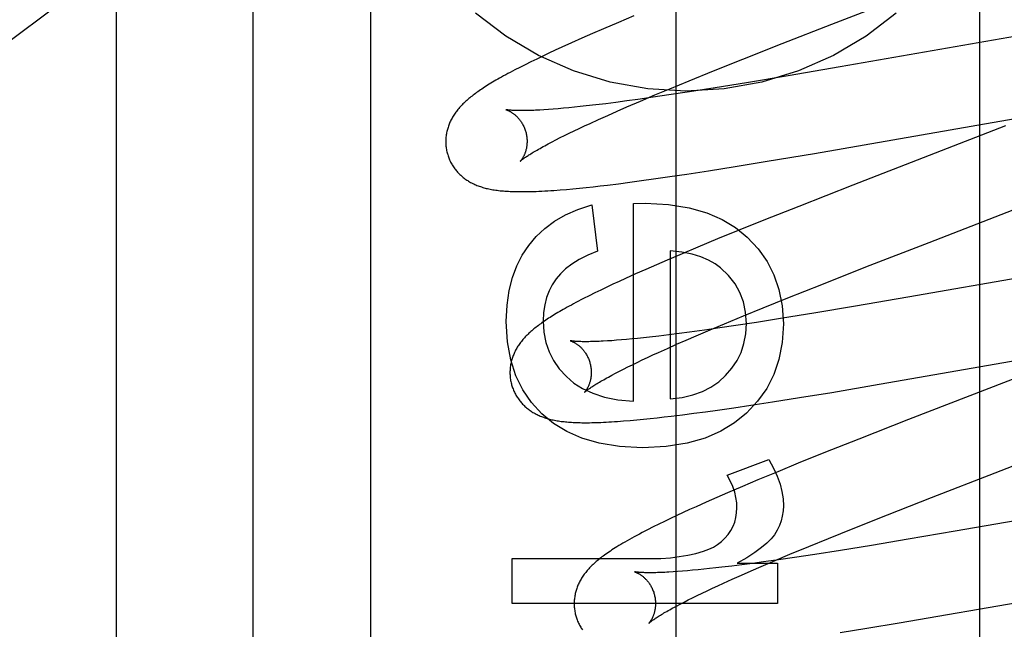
# Model space of a CAD drawing. Header units: inches. Extents: x 0 to 227, y 0 to 147.
# Tile 30 of 78: x 79.197 to 79.439, y 75.107 to 75.257. Entities that reach past the tile are written whole.
import ezdxf

# ---------------------------------------------------------------- set-up
doc = ezdxf.new("R2010")
doc.units = ezdxf.units.IN
doc.header["$LTSCALE"] = 12.505625
doc.header["$MEASUREMENT"] = 0
doc.linetypes.add('HIDDEN', pattern=[0.2, 0.1, -0.1])
doc.layers.add('DEFAULT_2', color=8, linetype='HIDDEN')
doc.layers.add('RIGHTHAND_DOOR_ASSEMBLY', color=7, linetype='CONTINUOUS')

msp = doc.modelspace()

# ---------------------------------------------------------------- linework, layer by layer
at = {"layer": 'DEFAULT_2', "color": 8, "linetype": 'HIDDEN'}
for p, q in [((79.28326, 72.03445), (79.28326, 77.53496)), ((79.22076, 74.6863), (79.22076, 75.42935)), ((79.43306, 74.69923), (79.43306, 75.30403)), ((79.39663, 75.256), (79.43946, 75.27262)), ((79.34417, 75.25642), (79.34048, 75.25485)), ((79.34798, 75.25802), (79.34417, 75.25642)), ((79.38445, 75.25125), (79.39663, 75.256)), ((79.33779, 75.25369), (79.33518, 75.25255)), ((79.34048, 75.25485), (79.33779, 75.25369)), ((79.33265, 75.25143), (79.33021, 75.25033)), ((79.33518, 75.25255), (79.33265, 75.25143)), ((79.37478, 75.24743), (79.38445, 75.25125)), ((79.44395, 75.25341), (79.39872, 75.24554)), ((79.32707, 75.24888), (79.32555, 75.24816)), ((79.32863, 75.2496), (79.32707, 75.24888)), ((79.33021, 75.25033), (79.32863, 75.2496)), ((79.3226, 75.24674), (79.32122, 75.24605)), ((79.32405, 75.24744), (79.3226, 75.24674)), ((79.32555, 75.24816), (79.32405, 75.24744)), ((79.36754, 75.24453), (79.37478, 75.24743)), ((79.31991, 75.24539), (79.31867, 75.24476)), ((79.32122, 75.24605), (79.31991, 75.24539)), ((79.36158, 75.2421), (79.36754, 75.24453)), ((79.39872, 75.24554), (79.38586, 75.24333)), ((79.35681, 75.24014), (79.36158, 75.2421)), ((79.37564, 75.24162), (79.36796, 75.24038)), ((79.38586, 75.24333), (79.37564, 75.24162)), ((79.35314, 75.23861), (79.35681, 75.24014)), ((79.36164, 75.23938), (79.35657, 75.23861)), ((79.36796, 75.24038), (79.36164, 75.23938)), ((79.34355, 75.23678), (79.34102, 75.23646)), ((79.34618, 75.23713), (79.34355, 75.23678)), ((79.3489, 75.2375), (79.34618, 75.23713)), ((79.34625, 75.23567), (79.34962, 75.23712)), ((79.35266, 75.23804), (79.3489, 75.2375)), ((79.34962, 75.23712), (79.35314, 75.23861)), ((79.35657, 75.23861), (79.35266, 75.23804)), ((79.32694, 75.23502), (79.32584, 75.23495)), ((79.32811, 75.23511), (79.32694, 75.23502)), ((79.32933, 75.23521), (79.32811, 75.23511)), ((79.33061, 75.23532), (79.32933, 75.23521)), ((79.33195, 75.23544), (79.33061, 75.23532)), ((79.33333, 75.23558), (79.33195, 75.23544)), ((79.33477, 75.23573), (79.33333, 75.23558)), ((79.33626, 75.2359), (79.33477, 75.23573)), ((79.33858, 75.23616), (79.33626, 75.2359)), ((79.34102, 75.23646), (79.33858, 75.23616)), ((79.34151, 75.23358), (79.34383, 75.23461)), ((79.34383, 75.23461), (79.34625, 75.23567)), ((79.43795, 75.23219), (79.44996, 75.23425)), ((79.33717, 75.23162), (79.33928, 75.23259)), ((79.33928, 75.23259), (79.34151, 75.23358)), ((79.39236, 75.22425), (79.43795, 75.23219)), ((79.33207, 75.22921), (79.33326, 75.22979)), ((79.33326, 75.22979), (79.33451, 75.23038)), ((79.33451, 75.23038), (79.33582, 75.23099)), ((79.33582, 75.23099), (79.33717, 75.23162)), ((79.43933, 75.23098), (79.40177, 75.21643)), ((79.3269, 75.22659), (79.32782, 75.22708)), ((79.32782, 75.22708), (79.3288, 75.22758)), ((79.3288, 75.22758), (79.32983, 75.22811)), ((79.32983, 75.22811), (79.33092, 75.22865)), ((79.33092, 75.22865), (79.33207, 75.22921)), ((79.37285, 75.221), (79.38076, 75.2223)), ((79.38076, 75.2223), (79.39236, 75.22425)), ((79.36095, 75.21914), (79.36627, 75.21996)), ((79.36627, 75.21996), (79.37285, 75.221)), ((79.34697, 75.21716), (79.34984, 75.21754)), ((79.34984, 75.21754), (79.35278, 75.21795)), ((79.35278, 75.21795), (79.35681, 75.21853)), ((79.35681, 75.21853), (79.36095, 75.21914)), ((79.32983, 75.21527), (79.33139, 75.2154)), ((79.33139, 75.2154), (79.33297, 75.21555)), ((79.33297, 75.21555), (79.3346, 75.2157)), ((79.3346, 75.2157), (79.33626, 75.21587)), ((79.33626, 75.21587), (79.33796, 75.21606)), ((79.33796, 75.21606), (79.33969, 75.21625)), ((79.33969, 75.21625), (79.34146, 75.21646)), ((79.34146, 75.21646), (79.34418, 75.2168)), ((79.34418, 75.2168), (79.34697, 75.21716)), ((79.40177, 75.21643), (79.38849, 75.21122)), ((79.33763, 75.21162), (79.33904, 75.2002)), ((79.34782, 75.21193), (79.35076, 75.21199)), ((79.34782, 75.16331), (79.34782, 75.21193)), ((79.38849, 75.21122), (79.37988, 75.2078)), ((79.42056, 75.20237), (79.44269, 75.21093)), ((79.37988, 75.2078), (79.37361, 75.20528)), ((79.37361, 75.20528), (79.36855, 75.20321)), ((79.36855, 75.20321), (79.36364, 75.20118)), ((79.3569, 75.20032), (79.3569, 75.16392)), ((79.36364, 75.20118), (79.35984, 75.19958)), ((79.40498, 75.19632), (79.42056, 75.20237)), ((79.35616, 75.19802), (79.35349, 75.19686)), ((79.35984, 75.19958), (79.35616, 75.19802)), ((79.35089, 75.19572), (79.34836, 75.1946)), ((79.35349, 75.19686), (79.35089, 75.19572)), ((79.39414, 75.19205), (79.40498, 75.19632)), ((79.45954, 75.19659), (79.41535, 75.18889)), ((79.34592, 75.1935), (79.34434, 75.19277)), ((79.34836, 75.1946), (79.34592, 75.1935)), ((79.33982, 75.19064), (79.33839, 75.18995)), ((79.34129, 75.19134), (79.33982, 75.19064)), ((79.34279, 75.19206), (79.34129, 75.19134)), ((79.34434, 75.19277), (79.34279, 75.19206)), ((79.38578, 75.18872), (79.39414, 75.19205)), ((79.33697, 75.18924), (79.3356, 75.18855)), ((79.33839, 75.18995), (79.33697, 75.18924)), ((79.37974, 75.18628), (79.38578, 75.18872)), ((79.41535, 75.18889), (79.40246, 75.18668)), ((79.3749, 75.1843), (79.37974, 75.18628)), ((79.40246, 75.18668), (79.3922, 75.18496)), ((79.37026, 75.18237), (79.3749, 75.1843)), ((79.3845, 75.18371), (79.37813, 75.1827)), ((79.3922, 75.18496), (79.3845, 75.18371)), ((79.36328, 75.17941), (79.3667, 75.18087)), ((79.3691, 75.18134), (79.36531, 75.1808)), ((79.3667, 75.18087), (79.37026, 75.18237)), ((79.37303, 75.18192), (79.3691, 75.18134)), ((79.37813, 75.1827), (79.37303, 75.18192)), ((79.34617, 75.17851), (79.3449, 75.1784)), ((79.3475, 75.17863), (79.34617, 75.17851)), ((79.34888, 75.17877), (79.3475, 75.17863)), ((79.35031, 75.17891), (79.34888, 75.17877)), ((79.35179, 75.17908), (79.35031, 75.17891)), ((79.3541, 75.17934), (79.35179, 75.17908)), ((79.35653, 75.17963), (79.3541, 75.17934)), ((79.35905, 75.17995), (79.35653, 75.17963)), ((79.36167, 75.1803), (79.35905, 75.17995)), ((79.36083, 75.17835), (79.36328, 75.17941)), ((79.36531, 75.1808), (79.36167, 75.1803)), ((79.34253, 75.17821), (79.34143, 75.17814)), ((79.34369, 75.1783), (79.34253, 75.17821)), ((79.3449, 75.1784), (79.34369, 75.1783)), ((79.35404, 75.17532), (79.3562, 75.1763)), ((79.3562, 75.1763), (79.35846, 75.17731)), ((79.35846, 75.17731), (79.36083, 75.17835)), ((79.35003, 75.17346), (79.35132, 75.17407)), ((79.35132, 75.17407), (79.35265, 75.17469)), ((79.35265, 75.17469), (79.35404, 75.17532)), ((79.40825, 75.16748), (79.45409, 75.17546)), ((79.45645, 75.17471), (79.41545, 75.15881)), ((79.3444, 75.17069), (79.34542, 75.17121)), ((79.34542, 75.17121), (79.34649, 75.17175)), ((79.34649, 75.17175), (79.34762, 75.1723)), ((79.34762, 75.1723), (79.3488, 75.17287)), ((79.3488, 75.17287), (79.35003, 75.17346)), ((79.34253, 75.16972), (79.34344, 75.17019)), ((79.34344, 75.17019), (79.3444, 75.17069)), ((79.3966, 75.16551), (79.40825, 75.16748)), ((79.38205, 75.16317), (79.38866, 75.16422)), ((79.38866, 75.16422), (79.3966, 75.16551)), ((79.36851, 75.16115), (79.37255, 75.16173)), ((79.37255, 75.16173), (79.37671, 75.16235)), ((79.37671, 75.16235), (79.38205, 75.16317)), ((79.35196, 75.15907), (79.35365, 75.15926)), ((79.35365, 75.15926), (79.35538, 75.15945)), ((79.35538, 75.15945), (79.35715, 75.15966)), ((79.35715, 75.15966), (79.35987, 75.15999)), ((79.35987, 75.15999), (79.36268, 75.16036)), ((79.36268, 75.16036), (79.36556, 75.16074)), ((79.36556, 75.16074), (79.36851, 75.16115)), ((79.34543, 75.15847), (79.34702, 75.1586)), ((79.34702, 75.1586), (79.34865, 75.15874)), ((79.34865, 75.15874), (79.35029, 75.1589)), ((79.35029, 75.1589), (79.35196, 75.15907)), ((79.41545, 75.15881), (79.40326, 75.15403)), ((79.43679, 75.14575), (79.46959, 75.15847)), ((79.40326, 75.15403), (79.39465, 75.1506)), ((79.39465, 75.1506), (79.38839, 75.14807)), ((79.3709, 75.14519), (79.38115, 75.149)), ((79.38839, 75.14807), (79.38333, 75.146)), ((79.38333, 75.146), (79.37844, 75.14397)), ((79.42117, 75.13968), (79.43679, 75.14575)), ((79.37465, 75.14238), (79.37099, 75.14081)), ((79.37844, 75.14397), (79.37465, 75.14238)), ((79.37099, 75.14081), (79.36834, 75.13966)), ((79.36325, 75.1374), (79.36163, 75.13667)), ((79.36575, 75.13852), (79.36325, 75.1374)), ((79.36834, 75.13966), (79.36575, 75.13852)), ((79.41029, 75.1354), (79.42117, 75.13968)), ((79.46904, 75.13872), (79.42698, 75.13138)), ((79.35849, 75.13522), (79.35698, 75.13451)), ((79.36004, 75.13594), (79.35849, 75.13522)), ((79.36163, 75.13667), (79.36004, 75.13594)), ((79.40189, 75.13206), (79.41029, 75.1354)), ((79.35407, 75.1331), (79.35267, 75.13241)), ((79.3555, 75.1338), (79.35407, 75.1331)), ((79.35698, 75.13451), (79.3555, 75.1338)), ((79.35267, 75.13241), (79.3513, 75.13171)), ((79.39583, 75.12961), (79.40189, 75.13206)), ((79.42698, 75.13138), (79.41537, 75.1294)), ((79.3863, 75.12569), (79.39097, 75.12762)), ((79.39097, 75.12762), (79.39583, 75.12961)), ((79.40635, 75.1279), (79.39873, 75.12667)), ((79.41537, 75.1294), (79.40635, 75.1279)), ((79.38272, 75.12418), (79.3863, 75.12569)), ((79.39245, 75.12568), (79.38742, 75.12492)), ((79.39873, 75.12667), (79.39245, 75.12568)), ((79.31804, 75.12463), (79.35218, 75.12463)), ((79.31804, 75.11358), (79.31804, 75.12463)), ((79.37202, 75.12281), (79.36962, 75.12252)), ((79.37452, 75.12312), (79.37202, 75.12281)), ((79.37336, 75.12352), (79.38324, 75.12352)), ((79.37712, 75.12346), (79.37452, 75.12312)), ((79.37982, 75.12383), (79.37712, 75.12346)), ((79.37929, 75.12271), (79.38272, 75.12418)), ((79.38354, 75.12436), (79.37982, 75.12383)), ((79.38324, 75.12352), (79.38324, 75.11358)), ((79.38742, 75.12492), (79.38354, 75.12436)), ((79.35872, 75.12145), (79.35761, 75.12138)), ((79.3599, 75.12154), (79.35872, 75.12145)), ((79.36113, 75.12164), (79.3599, 75.12154)), ((79.36241, 75.12176), (79.36113, 75.12164)), ((79.36375, 75.12188), (79.36241, 75.12176)), ((79.36514, 75.12202), (79.36375, 75.12188)), ((79.36659, 75.12218), (79.36514, 75.12202)), ((79.36808, 75.12234), (79.36659, 75.12218)), ((79.36962, 75.12252), (79.36808, 75.12234)), ((79.37216, 75.11959), (79.37444, 75.1206)), ((79.37444, 75.1206), (79.37682, 75.12165)), ((79.37682, 75.12165), (79.37929, 75.12271)), ((79.36725, 75.11734), (79.3686, 75.11797)), ((79.3686, 75.11797), (79.36999, 75.11861)), ((79.36999, 75.11861), (79.37216, 75.11959)), ((79.4132, 75.10886), (79.47926, 75.12028)), ((79.36239, 75.11501), (79.36353, 75.11557)), ((79.36353, 75.11557), (79.36472, 75.11614)), ((79.36472, 75.11614), (79.36596, 75.11674)), ((79.36596, 75.11674), (79.36725, 75.11734)), ((79.38324, 75.11358), (79.31804, 75.11358)), ((79.3584, 75.11297), (79.35931, 75.11345)), ((79.35931, 75.11345), (79.36028, 75.11395)), ((79.36028, 75.11395), (79.36131, 75.11447)), ((79.36131, 75.11447), (79.36239, 75.11501)), ((79.40527, 75.10756), (79.4132, 75.10886)), ((79.39866, 75.1065), (79.40527, 75.10756))]:
    msp.add_line(p, q, dxfattribs=at)
for points in [[(79.41248, 75.25872), (79.40507, 75.25304), (79.39701, 75.24829), (79.38842, 75.24451), (79.37942, 75.24178), (79.37016, 75.24012), (79.36076, 75.23957), (79.35136, 75.24012), (79.34209, 75.24178), (79.3331, 75.24451), (79.32451, 75.24829), (79.31645, 75.25304), (79.30904, 75.25872)], [(79.31867, 75.24476), (79.31808, 75.24445), (79.31752, 75.24415), (79.31697, 75.24385), (79.31643, 75.24356), (79.31592, 75.24328), (79.31542, 75.24301), (79.31494, 75.24274), (79.31448, 75.24247), (79.31403, 75.24221), (79.3136, 75.24196), (79.31318, 75.24171), (79.31277, 75.24147), (79.31237, 75.24123), (79.31199, 75.24099), (79.31162, 75.24076), (79.31126, 75.24053), (79.31091, 75.2403), (79.31057, 75.24007), (79.31024, 75.23985), (79.30991, 75.23963), (79.3096, 75.23941), (79.30929, 75.23919), (79.309, 75.23898), (79.30871, 75.23876), (79.30842, 75.23855), (79.30815, 75.23834), (79.30788, 75.23812), (79.30761, 75.23791), (79.30736, 75.2377), (79.3071, 75.23748)], [(79.3071, 75.23748), (79.30686, 75.23727), (79.30662, 75.23705), (79.30638, 75.23683), (79.30615, 75.23662), (79.30593, 75.2364), (79.30571, 75.23618), (79.30549, 75.23595), (79.30529, 75.23573), (79.30508, 75.2355), (79.30489, 75.23528), (79.30469, 75.23505), (79.30451, 75.23482), (79.30433, 75.23458), (79.30415, 75.23435), (79.30399, 75.23411), (79.30382, 75.23388), (79.30367, 75.23364), (79.30351, 75.23339), (79.30337, 75.23315), (79.30323, 75.2329), (79.30309, 75.23265), (79.30296, 75.2324), (79.30284, 75.23215), (79.30273, 75.2319), (79.30262, 75.23165), (79.30252, 75.2314), (79.30242, 75.23115), (79.30233, 75.2309), (79.30225, 75.23064), (79.30217, 75.23038), (79.30209, 75.23012), (79.30203, 75.22986), (79.30196, 75.2296), (79.30191, 75.22933), (79.30186, 75.22906), (79.30182, 75.22879), (79.30178, 75.22852), (79.30175, 75.22825), (79.30173, 75.22798), (79.30171, 75.2277), (79.3017, 75.22743), (79.30169, 75.22715), (79.3017, 75.22687), (79.30171, 75.22659), (79.30172, 75.22632), (79.30175, 75.22604), (79.30178, 75.22576), (79.30182, 75.22549), (79.30186, 75.22521), (79.30191, 75.22493), (79.30197, 75.22466), (79.30204, 75.22439), (79.3021, 75.22416)], [(79.31653, 75.23498), (79.31652, 75.23498), (79.31651, 75.23498), (79.3165, 75.23499), (79.31651, 75.23498), (79.31652, 75.23498), (79.31654, 75.23497), (79.31657, 75.23497), (79.31661, 75.23495), (79.31665, 75.23494), (79.3167, 75.23492), (79.31676, 75.2349), (79.31682, 75.23488), (79.31689, 75.23485), (79.31696, 75.23482), (79.31703, 75.23479), (79.31712, 75.23475), (79.3172, 75.23471), (79.31729, 75.23467), (79.31738, 75.23462), (79.31748, 75.23457), (79.31758, 75.23451), (79.31769, 75.23445), (79.31779, 75.23439), (79.3179, 75.23432), (79.31802, 75.23424), (79.31813, 75.23416), (79.31825, 75.23408), (79.31837, 75.23399), (79.31849, 75.23389), (79.31862, 75.23379), (79.31874, 75.23369), (79.31887, 75.23358), (79.319, 75.23346), (79.31913, 75.23333), (79.31926, 75.2332), (79.3194, 75.23306), (79.31953, 75.23292), (79.31966, 75.23276), (79.31979, 75.2326), (79.31992, 75.23244), (79.32005, 75.23226), (79.32018, 75.23208), (79.3203, 75.2319), (79.32042, 75.2317), (79.32054, 75.2315), (79.32065, 75.2313), (79.32076, 75.23109), (79.32087, 75.23087), (79.32097, 75.23065), (79.32106, 75.23042), (79.32115, 75.23019), (79.32123, 75.22996), (79.32131, 75.22972), (79.32137, 75.22951)], [(79.32584, 75.23495), (79.32479, 75.23488), (79.32429, 75.23486), (79.3238, 75.23483), (79.32333, 75.23481), (79.32288, 75.2348), (79.32244, 75.23478), (79.32202, 75.23477), (79.32161, 75.23476), (79.32122, 75.23475), (79.32085, 75.23475), (79.32049, 75.23475), (79.32015, 75.23475), (79.31983, 75.23475), (79.31952, 75.23475), (79.31923, 75.23476), (79.31895, 75.23477), (79.31869, 75.23478), (79.31844, 75.23479), (79.31822, 75.2348), (79.318, 75.23481), (79.31781, 75.23483), (79.31763, 75.23484), (79.31747, 75.23485), (79.31733, 75.23487), (79.31719, 75.23488), (79.31707, 75.2349), (79.31697, 75.23491), (79.31687, 75.23492), (79.31679, 75.23493), (79.31672, 75.23494), (79.31666, 75.23495), (79.31661, 75.23496), (79.31657, 75.23497), (79.31654, 75.23498), (79.31653, 75.23498)], [(79.32137, 75.22951), (79.32143, 75.2293), (79.32148, 75.22906), (79.32153, 75.22882), (79.32158, 75.22857), (79.32161, 75.22833), (79.32164, 75.22809), (79.32166, 75.22785), (79.32168, 75.22761), (79.32169, 75.22738), (79.32169, 75.22715), (79.32168, 75.22692), (79.32167, 75.22669), (79.32166, 75.22647), (79.32164, 75.22626), (79.32161, 75.22605), (79.32158, 75.22585), (79.32155, 75.22565), (79.32151, 75.22545), (79.32147, 75.22527), (79.32142, 75.22509), (79.32138, 75.22491), (79.32133, 75.22474), (79.32127, 75.22458), (79.32122, 75.22443), (79.32117, 75.22428), (79.32111, 75.22413), (79.32105, 75.22399), (79.321, 75.22386), (79.32094, 75.22373), (79.32088, 75.22361), (79.32082, 75.22349), (79.32076, 75.22338), (79.3207, 75.22328), (79.32065, 75.22318), (79.32059, 75.22308), (79.32054, 75.22299), (79.32048, 75.22291), (79.32043, 75.22283), (79.32038, 75.22276), (79.32033, 75.22269), (79.32028, 75.22263), (79.32024, 75.22257), (79.3202, 75.22252), (79.32016, 75.22247), (79.32013, 75.22243), (79.3201, 75.2224), (79.32008, 75.22237), (79.32005, 75.22235), (79.32004, 75.22233), (79.32003, 75.22232), (79.32003, 75.22232)], [(79.32003, 75.22232), (79.32004, 75.22233), (79.32005, 75.22234), (79.32008, 75.22237), (79.32011, 75.22239), (79.32015, 75.22243), (79.3202, 75.22247), (79.32026, 75.22252), (79.32033, 75.22258), (79.32042, 75.22265), (79.32051, 75.22272), (79.32061, 75.2228), (79.32073, 75.22289), (79.32086, 75.22298), (79.321, 75.22309), (79.32116, 75.2232), (79.32133, 75.22331), (79.32151, 75.22344), (79.32171, 75.22357), (79.32192, 75.22371), (79.32215, 75.22386), (79.32239, 75.22401), (79.32265, 75.22417), (79.32292, 75.22434), (79.32321, 75.22451), (79.32351, 75.22469), (79.32383, 75.22488), (79.32416, 75.22507), (79.32451, 75.22527), (79.32487, 75.22548), (79.32525, 75.22569), (79.32564, 75.22591), (79.32605, 75.22613), (79.32647, 75.22636), (79.3269, 75.22659)], [(79.3021, 75.22416), (79.30217, 75.22393), (79.30225, 75.22366), (79.30234, 75.2234), (79.30244, 75.22314), (79.30254, 75.22288), (79.30265, 75.22262), (79.30277, 75.22237), (79.30289, 75.22212), (79.30302, 75.22187), (79.30315, 75.22163), (79.30329, 75.22139), (79.30344, 75.22116), (79.30359, 75.22093), (79.30375, 75.2207), (79.30391, 75.22048), (79.30407, 75.22026), (79.30424, 75.22005), (79.30442, 75.21984), (79.3046, 75.21963), (79.30478, 75.21943), (79.30497, 75.21924), (79.30517, 75.21905), (79.30536, 75.21887), (79.30556, 75.21869), (79.30577, 75.21851), (79.30597, 75.21834), (79.30619, 75.21818), (79.3064, 75.21801), (79.30662, 75.21786), (79.30685, 75.2177), (79.30708, 75.21755), (79.30732, 75.2174), (79.30756, 75.21726), (79.30781, 75.21712), (79.30806, 75.21698), (79.30832, 75.21686), (79.30857, 75.21673), (79.30884, 75.21661), (79.3091, 75.2165), (79.30937, 75.21638), (79.30964, 75.21628), (79.30992, 75.21618), (79.3102, 75.21608), (79.31049, 75.21599), (79.31078, 75.2159), (79.31107, 75.21581), (79.31137, 75.21573), (79.31167, 75.21565), (79.31198, 75.21558), (79.31229, 75.21551), (79.31261, 75.21545), (79.31294, 75.21538), (79.31327, 75.21532), (79.31362, 75.21527), (79.31397, 75.21522), (79.31433, 75.21517), (79.3147, 75.21512), (79.31507, 75.21508), (79.31546, 75.21504), (79.31586, 75.215), (79.31626, 75.21497), (79.31668, 75.21494), (79.3171, 75.21492), (79.31754, 75.2149), (79.31799, 75.21488), (79.31846, 75.21486), (79.31893, 75.21485), (79.31942, 75.21484), (79.31992, 75.21484), (79.32043, 75.21484), (79.32096, 75.21484), (79.32151, 75.21485), (79.32208, 75.21486), (79.32267, 75.21487), (79.32328, 75.21489), (79.32392, 75.21491), (79.32459, 75.21494), (79.32529, 75.21498), (79.32602, 75.21501), (79.32676, 75.21506), (79.32752, 75.21511), (79.32829, 75.21516), (79.32983, 75.21527)], [(79.32211, 75.2016), (79.32396, 75.2038), (79.32608, 75.20579), (79.32844, 75.20756), (79.33112, 75.20912), (79.33419, 75.21047), (79.33763, 75.21162)], [(79.35076, 75.21199), (79.3565, 75.21166), (79.36155, 75.21089), (79.36589, 75.20965), (79.36965, 75.208), (79.37297, 75.20602), (79.3758, 75.20369)], [(79.3758, 75.20369), (79.37849, 75.2008), (79.3807, 75.19769), (79.38241, 75.1944), (79.38364, 75.1908), (79.38441, 75.18677), (79.38471, 75.18234)], [(79.31657, 75.18295), (79.31678, 75.18695), (79.31728, 75.19056), (79.3181, 75.19376), (79.31919, 75.19663), (79.32052, 75.19926), (79.32211, 75.2016)], [(79.36923, 75.19613), (79.36791, 75.19711), (79.36631, 75.19799), (79.36444, 75.19878), (79.36227, 75.19944), (79.35976, 75.19995), (79.3569, 75.20032)], [(79.33904, 75.2002), (79.33662, 75.1992), (79.3345, 75.19814), (79.33269, 75.19702), (79.33116, 75.19584), (79.32987, 75.19464), (79.32884, 75.19339)], [(79.37563, 75.18246), (79.37543, 75.18523), (79.37489, 75.18777), (79.37404, 75.19006), (79.37283, 75.19218), (79.37122, 75.19421), (79.36923, 75.19613)], [(79.32884, 75.19339), (79.3279, 75.19197), (79.32712, 75.19044), (79.3265, 75.18881), (79.32604, 75.18705), (79.32576, 75.18511), (79.32565, 75.18301)], [(79.3356, 75.18855), (79.33494, 75.18821), (79.33431, 75.18789), (79.33371, 75.18757), (79.33314, 75.18727), (79.33259, 75.18697), (79.33207, 75.18669), (79.33156, 75.18641), (79.33107, 75.18614), (79.3306, 75.18587), (79.33015, 75.18561), (79.32971, 75.18536), (79.32928, 75.18511), (79.32887, 75.18486), (79.32847, 75.18462), (79.32809, 75.18439), (79.32771, 75.18415), (79.32734, 75.18392), (79.32699, 75.1837), (79.32664, 75.18347), (79.32631, 75.18325), (79.32598, 75.18303), (79.32566, 75.18281), (79.32535, 75.18259), (79.32504, 75.18237), (79.32475, 75.18216), (79.32446, 75.18194), (79.32418, 75.18173), (79.3239, 75.18152), (79.32363, 75.18131), (79.32337, 75.18109), (79.32311, 75.18088), (79.32286, 75.18066)], [(79.32535, 75.16024), (79.32278, 75.16302), (79.32064, 75.16615), (79.31894, 75.16958), (79.31768, 75.17346), (79.31689, 75.17793), (79.31657, 75.18295)], [(79.32565, 75.18301), (79.32584, 75.18026), (79.32632, 75.17773), (79.32709, 75.17544), (79.32818, 75.17332), (79.3296, 75.17129), (79.33135, 75.16937)], [(79.37052, 75.16964), (79.37207, 75.17142), (79.37333, 75.17333), (79.37431, 75.17533), (79.37502, 75.17749), (79.37546, 75.17987), (79.37563, 75.18246)], [(79.38471, 75.18234), (79.3844, 75.17775), (79.38361, 75.17357), (79.38235, 75.16987), (79.38061, 75.16649), (79.37836, 75.16331), (79.37561, 75.16037)], [(79.32286, 75.18066), (79.32262, 75.18045), (79.32238, 75.18023), (79.32215, 75.18002), (79.32192, 75.1798), (79.32169, 75.17958), (79.32147, 75.17936), (79.32126, 75.17914), (79.32106, 75.17891), (79.32085, 75.17869), (79.32066, 75.17846), (79.32047, 75.17823), (79.32028, 75.178), (79.3201, 75.17777), (79.31993, 75.17754), (79.31976, 75.1773), (79.3196, 75.17706), (79.31944, 75.17682), (79.31929, 75.17658), (79.31915, 75.17634), (79.31901, 75.17609), (79.31887, 75.17584), (79.31875, 75.17559), (79.31863, 75.17534), (79.31851, 75.17509), (79.3184, 75.17485), (79.3183, 75.17459), (79.31821, 75.17434), (79.31812, 75.17409), (79.31803, 75.17384), (79.31795, 75.17358), (79.31788, 75.17332), (79.31781, 75.17306), (79.31775, 75.17279), (79.3177, 75.17253), (79.31765, 75.17226), (79.31761, 75.17199), (79.31757, 75.17172), (79.31754, 75.17145), (79.31752, 75.17118), (79.3175, 75.1709), (79.31749, 75.17063), (79.31749, 75.17035), (79.31749, 75.17007), (79.3175, 75.1698), (79.31752, 75.16952), (79.31754, 75.16924), (79.31757, 75.16897), (79.31761, 75.16869), (79.31765, 75.16842), (79.31771, 75.16814), (79.31776, 75.16787), (79.31783, 75.1676), (79.31789, 75.16737)], [(79.33232, 75.17819), (79.33231, 75.17819), (79.3323, 75.17819), (79.33229, 75.17819), (79.3323, 75.17819), (79.33231, 75.17819), (79.33233, 75.17818), (79.33236, 75.17817), (79.3324, 75.17816), (79.33244, 75.17815), (79.33249, 75.17813), (79.33255, 75.17811), (79.33261, 75.17809), (79.33267, 75.17806), (79.33275, 75.17803), (79.33282, 75.178), (79.3329, 75.17796), (79.33299, 75.17792), (79.33308, 75.17788), (79.33317, 75.17783), (79.33327, 75.17778), (79.33337, 75.17772), (79.33347, 75.17766), (79.33358, 75.1776), (79.33369, 75.17753), (79.3338, 75.17745), (79.33392, 75.17737), (79.33404, 75.17729), (79.33416, 75.1772), (79.33428, 75.17711), (79.33441, 75.17701), (79.33453, 75.1769), (79.33466, 75.17679), (79.33479, 75.17667), (79.33492, 75.17654), (79.33505, 75.17641), (79.33518, 75.17627), (79.33532, 75.17613), (79.33545, 75.17597), (79.33558, 75.17581), (79.33571, 75.17565), (79.33584, 75.17548), (79.33597, 75.17529), (79.33609, 75.17511), (79.33621, 75.17491), (79.33633, 75.17471), (79.33644, 75.17451), (79.33655, 75.1743), (79.33666, 75.17408), (79.33676, 75.17386), (79.33685, 75.17363), (79.33694, 75.1734), (79.33702, 75.17317), (79.3371, 75.17293), (79.33716, 75.17272)], [(79.34143, 75.17814), (79.3404, 75.17808), (79.3399, 75.17806), (79.33942, 75.17803), (79.33896, 75.17802), (79.33851, 75.178), (79.33808, 75.17799), (79.33766, 75.17797), (79.33726, 75.17797), (79.33687, 75.17796), (79.33651, 75.17796), (79.33615, 75.17796), (79.33582, 75.17796), (79.3355, 75.17796), (79.3352, 75.17796), (79.33491, 75.17797), (79.33464, 75.17798), (79.33438, 75.17799), (79.33415, 75.178), (79.33393, 75.17801), (79.33372, 75.17803), (79.33353, 75.17804), (79.33335, 75.17805), (79.33319, 75.17807), (79.33305, 75.17808), (79.33292, 75.1781), (79.3328, 75.17811), (79.33269, 75.17813), (79.3326, 75.17814), (79.33253, 75.17815), (79.33246, 75.17816), (79.33241, 75.17817), (79.33236, 75.17818), (79.33233, 75.17819), (79.33232, 75.17819)], [(79.33716, 75.17272), (79.33722, 75.17251), (79.33727, 75.17227), (79.33732, 75.17203), (79.33737, 75.17179), (79.3374, 75.17155), (79.33743, 75.17131), (79.33745, 75.17107), (79.33747, 75.17083), (79.33748, 75.1706), (79.33748, 75.17037), (79.33747, 75.17014), (79.33746, 75.16991), (79.33745, 75.1697), (79.33743, 75.16948), (79.3374, 75.16927), (79.33737, 75.16907), (79.33734, 75.16887), (79.3373, 75.16868), (79.33726, 75.16849), (79.33722, 75.16831), (79.33717, 75.16814), (79.33712, 75.16797), (79.33707, 75.16781), (79.33702, 75.16765), (79.33696, 75.1675), (79.33691, 75.16736), (79.33685, 75.16722), (79.33679, 75.16708), (79.33674, 75.16696), (79.33668, 75.16683), (79.33662, 75.16672), (79.33656, 75.16661), (79.3365, 75.1665), (79.33645, 75.1664), (79.33639, 75.16631), (79.33633, 75.16622), (79.33628, 75.16613), (79.33623, 75.16605), (79.33618, 75.16598), (79.33613, 75.16591), (79.33608, 75.16585), (79.33604, 75.16579), (79.336, 75.16574), (79.33596, 75.16569), (79.33593, 75.16565), (79.3359, 75.16561), (79.33587, 75.16558), (79.33585, 75.16556), (79.33583, 75.16554), (79.33582, 75.16553), (79.33582, 75.16553)], [(79.33135, 75.16937), (79.33318, 75.1678), (79.33535, 75.16644), (79.33783, 75.16528), (79.3407, 75.16435), (79.34404, 75.1637), (79.34782, 75.16331)], [(79.33582, 75.16553), (79.33583, 75.16553), (79.33584, 75.16555), (79.33586, 75.16557), (79.33589, 75.1656), (79.33593, 75.16563), (79.33598, 75.16567), (79.33604, 75.16572), (79.33611, 75.16578), (79.33619, 75.16584), (79.33627, 75.16591), (79.33638, 75.16599), (79.33649, 75.16607), (79.33661, 75.16617), (79.33675, 75.16627), (79.3369, 75.16637), (79.33707, 75.16649), (79.33725, 75.16661), (79.33744, 75.16674), (79.33765, 75.16688), (79.33787, 75.16702), (79.33811, 75.16717), (79.33836, 75.16733), (79.33862, 75.16749), (79.3389, 75.16767), (79.3392, 75.16784), (79.33951, 75.16803), (79.33984, 75.16822), (79.34018, 75.16841), (79.34053, 75.16862), (79.3409, 75.16883), (79.34129, 75.16904), (79.34169, 75.16926), (79.3421, 75.16948), (79.34253, 75.16972)], [(79.3569, 75.16392), (79.35984, 75.16428), (79.36249, 75.16489), (79.36483, 75.16574), (79.36691, 75.16682), (79.36882, 75.16812), (79.37052, 75.16964)], [(79.31789, 75.16737), (79.31796, 75.16714), (79.31804, 75.16687), (79.31813, 75.1666), (79.31823, 75.16634), (79.31833, 75.16608), (79.31845, 75.16582), (79.31856, 75.16557), (79.31869, 75.16532), (79.31881, 75.16507), (79.31895, 75.16483), (79.31909, 75.16459), (79.31924, 75.16435), (79.31939, 75.16412), (79.31955, 75.16389), (79.31971, 75.16367), (79.31988, 75.16345), (79.32005, 75.16324), (79.32022, 75.16303), (79.32041, 75.16283), (79.32059, 75.16263), (79.32078, 75.16243), (79.32097, 75.16224), (79.32117, 75.16206), (79.32137, 75.16188), (79.32158, 75.1617), (79.32179, 75.16153), (79.322, 75.16137), (79.32222, 75.1612), (79.32244, 75.16105), (79.32267, 75.16089), (79.3229, 75.16074), (79.32314, 75.16059), (79.32339, 75.16045), (79.32364, 75.16031), (79.32389, 75.16017), (79.32415, 75.16005), (79.3244, 75.15992), (79.32467, 75.1598), (79.32494, 75.15969), (79.32521, 75.15958), (79.32548, 75.15947), (79.32576, 75.15937), (79.32604, 75.15927), (79.32633, 75.15918), (79.32662, 75.15909), (79.32692, 75.15901), (79.32722, 75.15893), (79.32752, 75.15885), (79.32783, 75.15878), (79.32814, 75.15871), (79.32845, 75.15865), (79.32877, 75.15859), (79.32909, 75.15853), (79.32942, 75.15848), (79.32975, 75.15843), (79.33009, 75.15838), (79.33043, 75.15834), (79.33078, 75.1583), (79.33114, 75.15826), (79.3315, 75.15823), (79.33187, 75.1582), (79.33225, 75.15817), (79.33264, 75.15814), (79.33303, 75.15812), (79.33343, 75.1581), (79.33385, 75.15808), (79.33427, 75.15807), (79.33471, 75.15806), (79.33515, 75.15805), (79.33561, 75.15805), (79.33608, 75.15805), (79.33657, 75.15805), (79.33707, 75.15805), (79.33759, 75.15806), (79.33813, 75.15807), (79.33868, 75.15809), (79.33925, 75.15811), (79.33985, 75.15813), (79.34046, 75.15815), (79.3411, 75.15819), (79.34177, 75.15822), (79.34245, 75.15826), (79.34317, 75.15831), (79.3439, 75.15836), (79.34543, 75.15847)], [(79.35009, 75.15189), (79.34443, 75.15221), (79.33944, 75.15299), (79.33517, 75.15423), (79.33146, 75.15588), (79.32817, 75.15787), (79.32535, 75.16024)], [(79.37561, 75.16037), (79.37273, 75.15799), (79.36934, 75.15597), (79.36551, 75.15428), (79.36109, 75.15301), (79.35593, 75.15222), (79.35009, 75.15189)], [(79.38115, 75.149), (79.3823, 75.1469), (79.38322, 75.14489), (79.3839, 75.14296), (79.38436, 75.14111), (79.38464, 75.13934), (79.38471, 75.13764)], [(79.37329, 75.13709), (79.37324, 75.13836), (79.37305, 75.13966), (79.37274, 75.14099), (79.37229, 75.14234), (79.37167, 75.14375), (79.3709, 75.14519)], [(79.38471, 75.13764), (79.38465, 75.13635), (79.38446, 75.13511), (79.38416, 75.13392), (79.38374, 75.13276), (79.38318, 75.13163), (79.3825, 75.13052)], [(79.3711, 75.13057), (79.37178, 75.13157), (79.37233, 75.13259), (79.37275, 75.13363), (79.37304, 75.13471), (79.37323, 75.13587), (79.37329, 75.13709)], [(79.3513, 75.13171), (79.35063, 75.13137), (79.34997, 75.13102), (79.34932, 75.13068), (79.34867, 75.13034), (79.34804, 75.13), (79.34743, 75.12966), (79.34684, 75.12933), (79.34627, 75.12901), (79.34573, 75.1287), (79.34521, 75.1284), (79.34472, 75.12811), (79.34425, 75.12783), (79.3438, 75.12755), (79.34337, 75.12728), (79.34296, 75.12702), (79.34256, 75.12676), (79.34217, 75.1265), (79.34179, 75.12625), (79.34143, 75.126), (79.34108, 75.12576), (79.34074, 75.12552), (79.34042, 75.12528), (79.3401, 75.12504), (79.3398, 75.12481), (79.3395, 75.12457), (79.33922, 75.12435), (79.33894, 75.12412), (79.33868, 75.12389)], [(79.36507, 75.12647), (79.36635, 75.12694), (79.36751, 75.12749), (79.36854, 75.12812), (79.36946, 75.12883), (79.37032, 75.12965), (79.3711, 75.13057)], [(79.3825, 75.13052), (79.38173, 75.12953), (79.38067, 75.12847), (79.37934, 75.12734), (79.37769, 75.12614), (79.37569, 75.12487), (79.37336, 75.12352)], [(79.35218, 75.12463), (79.3546, 75.12469), (79.35692, 75.12485), (79.35911, 75.12512), (79.3612, 75.12548), (79.36318, 75.12593), (79.36507, 75.12647)], [(79.33868, 75.12389), (79.33842, 75.12367), (79.33818, 75.12345), (79.33794, 75.12323), (79.33771, 75.12301), (79.33749, 75.12279), (79.33727, 75.12258), (79.33706, 75.12236), (79.33686, 75.12214), (79.33666, 75.12192), (79.33647, 75.12169), (79.33628, 75.12147), (79.3361, 75.12124), (79.33592, 75.12101), (79.33574, 75.12078), (79.33558, 75.12054), (79.33541, 75.12031), (79.33526, 75.12006), (79.3351, 75.11982), (79.33496, 75.11958), (79.33482, 75.11933), (79.33468, 75.11908), (79.33455, 75.11884), (79.33443, 75.11859), (79.33432, 75.11833), (79.33421, 75.11808), (79.3341, 75.11783), (79.33401, 75.11758), (79.33392, 75.11732), (79.33383, 75.11707), (79.33375, 75.11681), (79.33368, 75.11655), (79.33361, 75.11629), (79.33355, 75.11603), (79.33349, 75.11576), (79.33344, 75.11549), (79.3334, 75.11522), (79.33336, 75.11495), (79.33333, 75.11468), (79.33331, 75.11441), (79.33329, 75.11413), (79.33328, 75.11385), (79.33328, 75.11358), (79.33328, 75.1133), (79.33329, 75.11302), (79.33331, 75.11274), (79.33333, 75.11246), (79.33336, 75.11218), (79.3334, 75.11191), (79.33344, 75.11163), (79.3335, 75.11135), (79.33355, 75.11108), (79.33362, 75.11081), (79.33368, 75.11057)], [(79.34811, 75.1214), (79.3481, 75.1214), (79.34809, 75.1214), (79.34809, 75.1214), (79.34811, 75.1214), (79.34813, 75.12139), (79.34816, 75.12138), (79.3482, 75.12137), (79.34824, 75.12136), (79.34829, 75.12134), (79.34835, 75.12132), (79.34841, 75.12129), (79.34847, 75.12127), (79.34855, 75.12124), (79.34862, 75.1212), (79.3487, 75.12117), (79.34879, 75.12113), (79.34888, 75.12108), (79.34897, 75.12103), (79.34907, 75.12098), (79.34917, 75.12092), (79.34928, 75.12086), (79.34938, 75.1208), (79.34949, 75.12073), (79.34961, 75.12066), (79.34972, 75.12058), (79.34984, 75.12049), (79.34996, 75.1204), (79.35008, 75.12031), (79.35021, 75.12021), (79.35033, 75.1201), (79.35046, 75.11999), (79.35059, 75.11987), (79.35072, 75.11974), (79.35085, 75.11961), (79.35098, 75.11947), (79.35111, 75.11933), (79.35125, 75.11917), (79.35138, 75.11902), (79.35151, 75.11885), (79.35163, 75.11868), (79.35176, 75.1185), (79.35188, 75.11831), (79.35201, 75.11812), (79.35212, 75.11792), (79.35224, 75.11771), (79.35235, 75.1175), (79.35245, 75.11728), (79.35255, 75.11706), (79.35264, 75.11684), (79.35273, 75.11661), (79.35282, 75.11638), (79.35289, 75.11614), (79.35295, 75.11593)], [(79.35761, 75.12138), (79.35655, 75.12131), (79.35605, 75.12128), (79.35556, 75.12126), (79.35508, 75.12124), (79.35462, 75.12122), (79.35418, 75.1212), (79.35376, 75.12119), (79.35334, 75.12118), (79.35295, 75.12117), (79.35257, 75.12117), (79.35221, 75.12116), (79.35186, 75.12116), (79.35153, 75.12117), (79.35122, 75.12117), (79.35092, 75.12117), (79.35064, 75.12118), (79.35037, 75.12119), (79.35012, 75.1212), (79.34989, 75.12121), (79.34967, 75.12122), (79.34947, 75.12124), (79.34928, 75.12125), (79.34911, 75.12127), (79.34895, 75.12128), (79.34881, 75.1213), (79.34868, 75.12131), (79.34857, 75.12132), (79.34847, 75.12134), (79.34838, 75.12135), (79.3483, 75.12136), (79.34824, 75.12137), (79.34819, 75.12138), (79.34815, 75.12139), (79.34812, 75.1214), (79.34811, 75.1214)], [(79.35295, 75.11593), (79.35301, 75.11572), (79.35306, 75.11548), (79.35311, 75.11524), (79.35316, 75.11499), (79.35319, 75.11475), (79.35322, 75.11451), (79.35324, 75.11427), (79.35326, 75.11403), (79.35327, 75.1138), (79.35327, 75.11357), (79.35326, 75.11334), (79.35326, 75.11312), (79.35324, 75.1129), (79.35322, 75.11268), (79.35319, 75.11247), (79.35316, 75.11227), (79.35313, 75.11207), (79.35309, 75.11188), (79.35305, 75.11169), (79.35301, 75.11151), (79.35296, 75.11134), (79.35291, 75.11117), (79.35286, 75.11101), (79.35281, 75.11085), (79.35275, 75.1107), (79.3527, 75.11056), (79.35264, 75.11042), (79.35258, 75.11028), (79.35252, 75.11016), (79.35246, 75.11003), (79.35241, 75.10992), (79.35235, 75.10981), (79.35229, 75.1097), (79.35223, 75.1096), (79.35218, 75.10951), (79.35212, 75.10942), (79.35207, 75.10933), (79.35201, 75.10925), (79.35196, 75.10918), (79.35192, 75.10911), (79.35187, 75.10905), (79.35183, 75.10899), (79.35178, 75.10894), (79.35175, 75.10889), (79.35171, 75.10885), (79.35168, 75.10882), (79.35166, 75.10879), (79.35164, 75.10877), (79.35162, 75.10875), (79.35161, 75.10874), (79.35161, 75.10873)], [(79.35161, 75.10874), (79.35162, 75.10874), (79.35163, 75.10876), (79.35166, 75.10878), (79.35169, 75.10881), (79.35173, 75.10884), (79.35178, 75.10889), (79.35184, 75.10894), (79.35191, 75.10899), (79.35199, 75.10906), (79.35208, 75.10913), (79.35218, 75.10921), (79.3523, 75.10929), (79.35242, 75.10939), (79.35256, 75.10949), (79.35272, 75.1096), (79.35288, 75.10971), (79.35307, 75.10984), (79.35326, 75.10997), (79.35347, 75.11011), (79.35369, 75.11025), (79.35393, 75.1104), (79.35419, 75.11056), (79.35446, 75.11073), (79.35474, 75.1109), (79.35504, 75.11108), (79.35535, 75.11127), (79.35568, 75.11146), (79.35603, 75.11166), (79.35638, 75.11186), (79.35676, 75.11207), (79.35715, 75.11229), (79.35755, 75.11251), (79.35797, 75.11273), (79.3584, 75.11297)], [(79.33368, 75.11057), (79.33375, 75.11035), (79.33383, 75.11008), (79.33392, 75.10982), (79.33402, 75.10955), (79.33412, 75.10929), (79.33423, 75.10904), (79.33435, 75.10879), (79.33447, 75.10854), (79.3346, 75.10829), (79.33474, 75.10805), (79.33488, 75.10781), (79.33502, 75.10757), (79.33517, 75.10734), (79.33533, 75.10711)]]:
    msp.add_lwpolyline(points, dxfattribs=at)
for radius in [0.25, 0.14]:
    msp.add_arc((79.28326, 75.14363), radius, 90, 270, dxfattribs=at)
at = {"layer": 'RIGHTHAND_DOOR_ASSEMBLY', "color": 8, "linetype": 'HIDDEN'}
msp.add_line((79.35826, 83.40663), (79.35826, 66.59663), dxfattribs=at)
at = {"layer": 'RIGHTHAND_DOOR_ASSEMBLY', "color": 3, "linetype": 'Continuous'}
msp.add_line((79.25426, 83.25163), (79.25426, 66.75163), dxfattribs=at)

doc.saveas('drawing.dxf')
